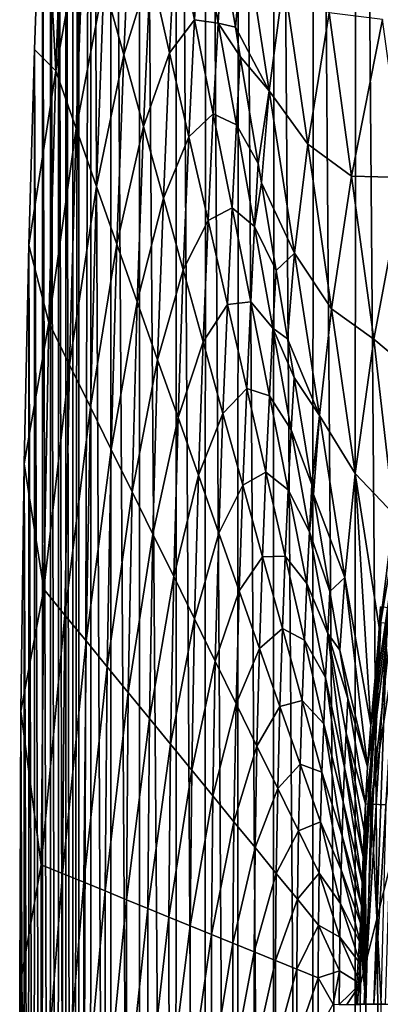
# Model space of a CAD drawing. Header units: metres. Extents: x -23 to 23, y -159 to 23.
# Tile 70 of 89: x -23.5 to -21.08, y 0 to 6.6. Entities that reach past the tile are written whole.
import ezdxf

# ---------------------------------------------------------------- set-up
doc = ezdxf.new("R2010")
doc.units = ezdxf.units.M
doc.layers.add('solid_509541_140_SW0001', color=7, linetype='CONTINUOUS')

msp = doc.modelspace()

# ---------------------------------------------------------------- linework, layer by layer
at = {"layer": 'solid_509541_140_SW0001'}
for points in [[(-20.939508, 18.702385), (-20.947172, -18.692133), (-21.245258, 18.271725)], [(-21.245258, 18.271725), (-21.253025, -18.259867), (-21.529316, 17.827959)], [(-21.245258, 18.271725), (-20.947172, -18.692133), (-21.253025, -18.259867)], [(-21.529316, 17.827959), (-21.538172, -17.812635), (-21.791943, 17.370161)], [(-21.529316, 17.827959), (-21.253025, -18.259867), (-21.538172, -17.812635)], [(-21.791943, 17.370161), (-21.801254, -17.352678), (-22.033232, 16.898043)], [(-21.791943, 17.370161), (-21.538172, -17.812635), (-21.801254, -17.352678)], [(-22.033232, 16.898043), (-22.042055, -16.880318), (-22.251722, 16.414307)], [(-22.033232, 16.898043), (-21.801254, -17.352678), (-22.042055, -16.880318)], [(-22.251722, 16.414307), (-22.259539, -16.397614), (-22.447269, 15.919345)], [(-22.251722, 16.414307), (-22.042055, -16.880318), (-22.259539, -16.397614)], [(-22.447269, 15.919345), (-22.453609, -15.904778), (-22.694496, 15.166884)], [(-22.447269, 15.919345), (-22.259539, -16.397614), (-22.453609, -15.904778)], [(-22.694496, 15.166884), (-22.699368, -15.150041), (-22.886627, 14.399857)], [(-22.694496, 15.166884), (-22.453609, -15.904778), (-22.699368, -15.150041)], [(-22.886627, 14.399857), (-22.88994, -14.379676), (-23.022993, 13.614434)], [(-22.886627, 14.399857), (-22.699368, -15.150041), (-22.88994, -14.379676)], [(-23.022993, 13.614434), (-23.024496, -13.5973), (-23.102457, -12.805938)], [(-23.022993, 13.614434), (-23.102457, -12.805938), (-23.102457, 12.805936)], [(-23.022993, 13.614434), (-22.88994, -14.379676), (-23.024496, -13.5973)], [(-23.144541, -12.109043), (-23.102457, 12.805936), (-23.102457, -12.805938)], [(-23.143948, 12.113911), (-23.102457, 12.805936), (-23.144541, -12.109043)], [(-23.143948, 12.113911), (-23.144541, -12.109043), (-23.189692, 11.302088)], [(-23.189692, 11.302088), (-23.19108, -11.28614), (-23.239666, 10.349774)], [(-23.189692, 11.302088), (-23.144541, -12.109043), (-23.19108, -11.28614)], [(-23.239666, 10.349774), (-23.241535, -10.316863), (-23.292929, 9.233276)], [(-23.239666, 10.349774), (-23.19108, -11.28614), (-23.241535, -10.316863)], [(-23.292929, 9.233276), (-23.29492, -9.177348), (-23.347771, 7.926296)], [(-23.292929, 9.233276), (-23.241535, -10.316863), (-23.29492, -9.177348)], [(-23.347771, 7.926296), (-23.349669, -7.840632), (-23.401287, 6.398634)], [(-23.257088, 6.255486, 9.157319), (-23.347771, 7.926296), (-23.401287, 6.398634)], [(-23.347771, 7.926296), (-23.29492, -9.177348), (-23.349669, -7.840632)], [(-23.257088, 6.255486, 9.157319), (-23.200689, 7.805642, 9.157319), (-23.347771, 7.926296)], [(-23.067722, 7.324924, 18.323795), (-23.200689, 7.805642, 9.157319), (-23.257088, 6.255486, 9.157319)], [(-22.80179, 6.363489, 36.65675), (-22.752411, 7.50102, 36.65675), (-22.934757, 6.844207, 27.490273)], [(-22.62322, 6.938843, 45.823227), (-22.752411, 7.50102, 36.65675), (-22.80179, 6.363489, 36.65675)], [(-23.120554, 5.868329, 18.323795), (-23.067722, 7.324924, 18.323795), (-23.257088, 6.255486, 9.157319)], [(-22.934757, 6.844207, 27.490273), (-23.067722, 7.324924, 18.323795), (-23.120554, 5.868329, 18.323795)], [(-22.494028, 6.376667, 54.9897), (-22.452358, 7.226442, 54.9897), (-22.62322, 6.938843, 45.823227)], [(-22.326769, 6.596828, 64.156181), (-22.452358, 7.226442, 54.9897), (-22.494028, 6.376667, 54.9897)], [(-22.326769, 6.596828, 64.156181), (-22.291452, 7.256773, 64.156181), (-22.452358, 7.226442, 54.9897)], [(-22.168932, 6.575205, 73.322655), (-22.291452, 7.256773, 64.156181), (-22.326769, 6.596828, 64.156181)], [(-22.168932, 6.575205, 73.322655), (-22.140657, 7.069853, 73.322655), (-22.291452, 7.256773, 64.156181)], [(-22.053055, 6.547394, 80.001091), (-21.994186, 7.207975, 80.001091), (-22.140657, 7.069853, 73.322655)], [(-21.825373, 6.120927, 93.33683), (-21.994186, 7.207975, 80.001091), (-22.053055, 6.547394, 80.001091)], [(-21.825373, 6.120927, 93.33683), (-21.727613, 6.867881, 93.33683), (-21.994186, 7.207975, 80.001091)], [(-22.168932, 6.575205, 73.322655), (-22.053055, 6.547394, 80.001091), (-22.140657, 7.069853, 73.322655)], [(-22.668823, 5.882772, 45.823227), (-22.62322, 6.938843, 45.823227), (-22.80179, 6.363489, 36.65675)], [(-22.494028, 6.376667, 54.9897), (-22.62322, 6.938843, 45.823227), (-22.668823, 5.882772, 45.823227)], [(-21.568066, 5.764441, 106.672562), (-21.727613, 6.867881, 93.33683), (-21.825373, 6.120927, 93.33683)], [(-21.568066, 5.764441, 106.672562), (-21.425095, 6.643967, 106.672562), (-21.727613, 6.867881, 93.33683)], [(-22.984018, 5.481172, 27.490273), (-22.934757, 6.844207, 27.490273), (-23.120554, 5.868329, 18.323795)], [(-22.80179, 6.363489, 36.65675), (-22.934757, 6.844207, 27.490273), (-22.984018, 5.481172, 27.490273)], [(-21.274792, 5.550634, 120.008301), (-21.425095, 6.643967, 106.672562), (-21.568066, 5.764441, 106.672562)], [(-21.274792, 5.550634, 120.008301), (-21.06538, 6.600202, 120.008301), (-21.425095, 6.643967, 106.672562)], [(-21.274792, 5.550634, 120.008301), (-20.920494, 5.541731, 133.34404), (-21.06538, 6.600202, 120.008301)], [(-22.364838, 5.81449, 64.156181), (-22.326769, 6.596828, 64.156181), (-22.494028, 6.376667, 54.9897)], [(-22.201178, 5.967212, 73.322655), (-22.326769, 6.596828, 64.156181), (-22.364838, 5.81449, 64.156181)], [(-22.201178, 5.967212, 73.322655), (-22.168932, 6.575205, 73.322655), (-22.326769, 6.596828, 64.156181)], [(-22.046412, 5.893638, 82.489128), (-22.168932, 6.575205, 73.322655), (-22.201178, 5.967212, 73.322655)], [(-22.168932, 6.575205, 73.322655), (-22.020418, 6.352753, 82.489128), (-22.053055, 6.547394, 80.001091)], [(-22.046412, 5.893638, 82.489128), (-22.020418, 6.352753, 82.489128), (-22.168932, 6.575205, 73.322655)], [(-21.825373, 6.120927, 93.33683), (-22.053055, 6.547394, 80.001091), (-22.020418, 6.352753, 82.489128)], [(-23.401287, 6.398634), (-23.403128, -6.273531), (-23.437954, 5.088348)], [(-23.257088, 6.255486, 9.157319), (-23.401287, 6.398634), (-23.437954, 5.088348)], [(-23.401287, 6.398634), (-23.349669, -7.840632), (-23.403128, -6.273531)], [(-22.847485, 5.094015, 36.65675), (-22.80179, 6.363489, 36.65675), (-22.984018, 5.481172, 27.490273)], [(-22.668823, 5.882772, 45.823227), (-22.80179, 6.363489, 36.65675), (-22.847485, 5.094015, 36.65675)], [(-22.535858, 5.402054, 54.9897), (-22.494028, 6.376667, 54.9897), (-22.668823, 5.882772, 45.823227)], [(-22.364838, 5.81449, 64.156181), (-22.494028, 6.376667, 54.9897), (-22.535858, 5.402054, 54.9897)], [(-22.046412, 5.893638, 82.489128), (-21.900177, 5.635653, 91.655609), (-22.020418, 6.352753, 82.489128)], [(-21.900177, 5.635653, 91.655609), (-21.825373, 6.120927, 93.33683), (-22.020418, 6.352753, 82.489128)], [(-23.304195, 4.569026, 9.157319), (-23.257088, 6.255486, 9.157319), (-23.437954, 5.088348)], [(-23.120554, 5.868329, 18.323795), (-23.257088, 6.255486, 9.157319), (-23.304195, 4.569026, 9.157319)], [(-21.900177, 5.635653, 91.655609), (-21.878124, 5.504129, 93.33683), (-21.825373, 6.120927, 93.33683)], [(-21.656559, 5.033879, 106.672562), (-21.825373, 6.120927, 93.33683), (-21.878124, 5.504129, 93.33683)], [(-21.656559, 5.033879, 106.672562), (-21.568066, 5.764441, 106.672562), (-21.825373, 6.120927, 93.33683)], [(-22.235647, 5.252313, 73.322655), (-22.201178, 5.967212, 73.322655), (-22.364838, 5.81449, 64.156181)], [(-22.075586, 5.337597, 82.489128), (-22.201178, 5.967212, 73.322655), (-22.235647, 5.252313, 73.322655)], [(-22.075586, 5.337597, 82.489128), (-22.046412, 5.893638, 82.489128), (-22.201178, 5.967212, 73.322655)], [(-22.710951, 4.706858, 45.823227), (-22.668823, 5.882772, 45.823227), (-22.847485, 5.094015, 36.65675)], [(-22.535858, 5.402054, 54.9897), (-22.668823, 5.882772, 45.823227), (-22.710951, 4.706858, 45.823227)], [(-21.923891, 5.212071, 91.655609), (-22.046412, 5.893638, 82.489128), (-22.075586, 5.337597, 82.489128)], [(-21.923891, 5.212071, 91.655609), (-21.900177, 5.635653, 91.655609), (-22.046412, 5.893638, 82.489128)], [(-23.164654, 4.285233, 18.323795), (-23.120554, 5.868329, 18.323795), (-23.304195, 4.569026, 9.157319)], [(-22.984018, 5.481172, 27.490273), (-23.120554, 5.868329, 18.323795), (-23.164654, 4.285233, 18.323795)], [(-22.402891, 4.921337, 64.156181), (-22.364838, 5.81449, 64.156181), (-22.535858, 5.402054, 54.9897)], [(-22.235647, 5.252313, 73.322655), (-22.364838, 5.81449, 64.156181), (-22.402891, 4.921337, 64.156181)], [(-21.408518, 4.660999, 120.008301), (-21.568066, 5.764441, 106.672562), (-21.656559, 5.033879, 106.672562)], [(-21.408518, 4.660999, 120.008301), (-21.274792, 5.550634, 120.008301), (-21.568066, 5.764441, 106.672562)], [(-21.923891, 5.212071, 91.655609), (-21.878124, 5.504129, 93.33683), (-21.900177, 5.635653, 91.655609)], [(-21.408518, 4.660999, 120.008301), (-21.124491, 4.457302, 133.34404), (-21.274792, 5.550634, 120.008301)], [(-21.274792, 5.550634, 120.008301), (-21.124491, 4.457302, 133.34404), (-20.920494, 5.541731, 133.34404)], [(-23.025112, 4.00144, 27.490273), (-22.984018, 5.481172, 27.490273), (-23.164654, 4.285233, 18.323795)], [(-22.847485, 5.094015, 36.65675), (-22.984018, 5.481172, 27.490273), (-23.025112, 4.00144, 27.490273)], [(-21.923891, 5.212071, 91.655609), (-21.779938, 4.918552, 100.822083), (-21.878124, 5.504129, 93.33683)], [(-21.656559, 5.033879, 106.672562), (-21.878124, 5.504129, 93.33683), (-21.779938, 4.918552, 100.822083)], [(-20.833124, 4.214643, 146.525803), (-20.920494, 5.541731, 133.34404), (-21.124491, 4.457302, 133.34404)], [(-22.574417, 4.319701, 54.9897), (-22.535858, 5.402054, 54.9897), (-22.710951, 4.706858, 45.823227)], [(-22.402891, 4.921337, 64.156181), (-22.535858, 5.402054, 54.9897), (-22.574417, 4.319701, 54.9897)], [(-22.106457, 4.690136, 82.489128), (-22.075586, 5.337597, 82.489128), (-22.235647, 5.252313, 73.322655)], [(-21.949997, 4.707983, 91.655609), (-22.075586, 5.337597, 82.489128), (-22.106457, 4.690136, 82.489128)], [(-21.949997, 4.707983, 91.655609), (-21.923891, 5.212071, 91.655609), (-22.075586, 5.337597, 82.489128)], [(-22.269924, 4.440619, 73.322655), (-22.235647, 5.252313, 73.322655), (-22.402891, 4.921337, 64.156181)], [(-22.106457, 4.690136, 82.489128), (-22.235647, 5.252313, 73.322655), (-22.269924, 4.440619, 73.322655)], [(-21.801369, 4.530504, 100.822083), (-21.923891, 5.212071, 91.655609), (-21.949997, 4.707983, 91.655609)], [(-21.801369, 4.530504, 100.822083), (-21.779938, 4.918552, 100.822083), (-21.923891, 5.212071, 91.655609)], [(-23.437954, 5.088348), (-23.439806, -4.925216), (-23.468952, 3.621681)], [(-23.304195, 4.569026, 9.157319), (-23.437954, 5.088348), (-23.468952, 3.621681)], [(-23.437954, 5.088348), (-23.403128, -6.273531), (-23.439806, -4.925216)], [(-22.885571, 3.717648, 36.65675), (-22.847485, 5.094015, 36.65675), (-23.025112, 4.00144, 27.490273)], [(-22.710951, 4.706858, 45.823227), (-22.847485, 5.094015, 36.65675), (-22.885571, 3.717648, 36.65675)], [(-21.703194, 4.460865, 106.672562), (-21.656559, 5.033879, 106.672562), (-21.779938, 4.918552, 100.822083)], [(-21.487747, 3.946832, 120.008301), (-21.656559, 5.033879, 106.672562), (-21.703194, 4.460865, 106.672562)], [(-21.487747, 3.946832, 120.008301), (-21.408518, 4.660999, 120.008301), (-21.656559, 5.033879, 106.672562)], [(-22.437881, 3.932544, 64.156181), (-22.402891, 4.921337, 64.156181), (-22.574417, 4.319701, 54.9897)], [(-22.269924, 4.440619, 73.322655), (-22.402891, 4.921337, 64.156181), (-22.437881, 3.932544, 64.156181)], [(-21.801369, 4.530504, 100.822083), (-21.703194, 4.460865, 106.672562), (-21.779938, 4.918552, 100.822083)], [(-22.746029, 3.433855, 45.823227), (-22.710951, 4.706858, 45.823227), (-22.885571, 3.717648, 36.65675)], [(-22.574417, 4.319701, 54.9897), (-22.710951, 4.706858, 45.823227), (-22.746029, 3.433855, 45.823227)], [(-22.136959, 3.959902, 82.489128), (-22.106457, 4.690136, 82.489128), (-22.269924, 4.440619, 73.322655)], [(-21.977266, 4.127959, 91.655609), (-22.106457, 4.690136, 82.489128), (-22.136959, 3.959902, 82.489128)], [(-21.977266, 4.127959, 91.655609), (-21.949997, 4.707983, 91.655609), (-22.106457, 4.690136, 82.489128)], [(-21.824406, 4.078368, 100.822083), (-21.949997, 4.707983, 91.655609), (-21.977266, 4.127959, 91.655609)], [(-21.824406, 4.078368, 100.822083), (-21.801369, 4.530504, 100.822083), (-21.949997, 4.707983, 91.655609)], [(-21.487747, 3.946832, 120.008301), (-21.24897, 3.557558, 133.34404), (-21.408518, 4.660999, 120.008301)], [(-21.408518, 4.660999, 120.008301), (-21.24897, 3.557558, 133.34404), (-21.124491, 4.457302, 133.34404)], [(-23.337893, 2.782308, 9.157319), (-23.304195, 4.569026, 9.157319), (-23.468952, 3.621681)], [(-23.164654, 4.285233, 18.323795), (-23.304195, 4.569026, 9.157319), (-23.337893, 2.782308, 9.157319)], [(-21.678848, 3.848937, 109.988564), (-21.801369, 4.530504, 100.822083), (-21.824406, 4.078368, 100.822083)], [(-21.801369, 4.530504, 100.822083), (-21.659697, 4.201452, 109.988564), (-21.703194, 4.460865, 106.672562)], [(-21.678848, 3.848937, 109.988564), (-21.659697, 4.201452, 109.988564), (-21.801369, 4.530504, 100.822083)], [(-22.301348, 3.545387, 73.322655), (-22.269924, 4.440619, 73.322655), (-22.437881, 3.932544, 64.156181)], [(-22.136959, 3.959902, 82.489128), (-22.269924, 4.440619, 73.322655), (-22.301348, 3.545387, 73.322655)], [(-21.487747, 3.946832, 120.008301), (-21.703194, 4.460865, 106.672562), (-21.659697, 4.201452, 109.988564)], [(-20.989363, 3.285606, 146.522964), (-21.124491, 4.457302, 133.34404), (-21.24897, 3.557558, 133.34404)], [(-20.989363, 3.285606, 146.522964), (-20.833124, 4.214643, 146.525803), (-21.124491, 4.457302, 133.34404)], [(-22.606487, 3.150063, 54.9897), (-22.574417, 4.319701, 54.9897), (-22.746029, 3.433855, 45.823227)], [(-22.437881, 3.932544, 64.156181), (-22.574417, 4.319701, 54.9897), (-22.606487, 3.150063, 54.9897)], [(-23.19619, 2.609091, 18.323795), (-23.164654, 4.285233, 18.323795), (-23.337893, 2.782308, 9.157319)], [(-23.025112, 4.00144, 27.490273), (-23.164654, 4.285233, 18.323795), (-23.19619, 2.609091, 18.323795)], [(-21.678848, 3.848937, 109.988564), (-21.539457, 3.484351, 119.155037), (-21.659697, 4.201452, 109.988564)], [(-21.539457, 3.484351, 119.155037), (-21.487747, 3.946832, 120.008301), (-21.659697, 4.201452, 109.988564)], [(-22.003992, 3.479184, 91.655609), (-21.977266, 4.127959, 91.655609), (-22.136959, 3.959902, 82.489128)], [(-21.848076, 3.565783, 100.822083), (-21.977266, 4.127959, 91.655609), (-22.003992, 3.479184, 91.655609)], [(-21.848076, 3.565783, 100.822083), (-21.824406, 4.078368, 100.822083), (-21.977266, 4.127959, 91.655609)], [(-21.698814, 3.448753, 109.988564), (-21.824406, 4.078368, 100.822083), (-21.848076, 3.565783, 100.822083)], [(-21.698814, 3.448753, 109.988564), (-21.678848, 3.848937, 109.988564), (-21.824406, 4.078368, 100.822083)], [(-23.054489, 2.435874, 27.490273), (-23.025112, 4.00144, 27.490273), (-23.19619, 2.609091, 18.323795)], [(-22.885571, 3.717648, 36.65675), (-23.025112, 4.00144, 27.490273), (-23.054489, 2.435874, 27.490273)], [(-22.164814, 3.15823, 82.489128), (-22.136959, 3.959902, 82.489128), (-22.301348, 3.545387, 73.322655)], [(-22.003992, 3.479184, 91.655609), (-22.136959, 3.959902, 82.489128), (-22.164814, 3.15823, 82.489128)], [(-22.466946, 2.86627, 64.156181), (-22.437881, 3.932544, 64.156181), (-22.606487, 3.150063, 54.9897)], [(-22.301348, 3.545387, 73.322655), (-22.437881, 3.932544, 64.156181), (-22.466946, 2.86627, 64.156181)], [(-21.539457, 3.484351, 119.155037), (-21.528265, 3.4176, 120.008301), (-21.487747, 3.946832, 120.008301)], [(-21.528265, 3.4176, 120.008301), (-21.318933, 2.859784, 133.34404), (-21.487747, 3.946832, 120.008301)], [(-21.487747, 3.946832, 120.008301), (-21.318933, 2.859784, 133.34404), (-21.24897, 3.557558, 133.34404)], [(-21.556328, 3.16737, 119.155037), (-21.678848, 3.848937, 109.988564), (-21.698814, 3.448753, 109.988564)], [(-21.556328, 3.16737, 119.155037), (-21.539457, 3.484351, 119.155037), (-21.678848, 3.848937, 109.988564)], [(-20.856142, 3.880975, 146.772568), (-21.165842, 1.590687, 146.518097), (-21.18054, 1.343796, 146.517105)], [(-21.142872, 1.341892, 146.772568), (-20.856142, 3.880975, 146.772568), (-21.18054, 1.343796, 146.517105)], [(-20.856142, 3.880975, 146.772568), (-21.145666, 1.871194, 146.51889), (-21.165842, 1.590687, 146.518097)], [(-20.856142, 3.880975, 146.772568), (-21.086628, 2.511692, 146.520645), (-21.145666, 1.871194, 146.51889)], [(-20.755663, 3.863407, 147.010071), (-20.856142, 3.880975, 146.772568), (-21.142872, 1.341892, 146.772568)], [(-21.041, 1.336682, 147.010071), (-20.755663, 3.863407, 147.010071), (-21.142872, 1.341892, 146.772568)], [(-20.856142, 3.880975, 146.772568), (-20.989363, 3.285606, 146.522964), (-21.086628, 2.511692, 146.520645)], [(-22.912788, 2.262657, 36.65675), (-22.885571, 3.717648, 36.65675), (-23.054489, 2.435874, 27.490273)], [(-22.746029, 3.433855, 45.823227), (-22.885571, 3.717648, 36.65675), (-22.912788, 2.262657, 36.65675)], [(-23.468952, 3.621681), (-23.470686, -3.413205), (-23.491098, 1.964217)], [(-23.337893, 2.782308, 9.157319), (-23.468952, 3.621681), (-23.491098, 1.964217)], [(-23.468952, 3.621681), (-23.439806, -4.925216), (-23.470686, -3.413205)], [(-21.871025, 2.998467, 100.822083), (-21.848076, 3.565783, 100.822083), (-22.003992, 3.479184, 91.655609)], [(-21.718885, 3.003606, 109.988564), (-21.848076, 3.565783, 100.822083), (-21.871025, 2.998467, 100.822083)], [(-21.718885, 3.003606, 109.988564), (-21.698814, 3.448753, 109.988564), (-21.848076, 3.565783, 100.822083)], [(-22.327404, 2.582477, 73.322655), (-22.301348, 3.545387, 73.322655), (-22.466946, 2.86627, 64.156181)], [(-22.164814, 3.15823, 82.489128), (-22.301348, 3.545387, 73.322655), (-22.327404, 2.582477, 73.322655)], [(-21.145666, 1.871194, 146.51889), (-21.24897, 3.557558, 133.34404), (-21.318933, 2.859784, 133.34404)], [(-21.086628, 2.511692, 146.520645), (-20.989363, 3.285606, 146.522964), (-21.24897, 3.557558, 133.34404)], [(-21.145666, 1.871194, 146.51889), (-21.086628, 2.511692, 146.520645), (-21.24897, 3.557558, 133.34404)], [(-22.771086, 2.08944, 45.823227), (-22.746029, 3.433855, 45.823227), (-22.912788, 2.262657, 36.65675)], [(-22.606487, 3.150063, 54.9897), (-22.746029, 3.433855, 45.823227), (-22.771086, 2.08944, 45.823227)], [(-22.02828, 2.771073, 91.655609), (-22.003992, 3.479184, 91.655609), (-22.164814, 3.15823, 82.489128)], [(-21.871025, 2.998467, 100.822083), (-22.003992, 3.479184, 91.655609), (-22.02828, 2.771073, 91.655609)], [(-21.573225, 2.819138, 119.155037), (-21.698814, 3.448753, 109.988564), (-21.718885, 3.003606, 109.988564)], [(-21.573225, 2.819138, 119.155037), (-21.556328, 3.16737, 119.155037), (-21.698814, 3.448753, 109.988564)], [(-21.556328, 3.16737, 119.155037), (-21.528265, 3.4176, 120.008301), (-21.539457, 3.484351, 119.155037)], [(-21.556328, 3.16737, 119.155037), (-21.419218, 2.767251, 128.321518), (-21.528265, 3.4176, 120.008301)], [(-21.419218, 2.767251, 128.321518), (-21.318933, 2.859784, 133.34404), (-21.528265, 3.4176, 120.008301)], [(-21.573225, 2.819138, 119.155037), (-21.433807, 2.485803, 128.321518), (-21.556328, 3.16737, 119.155037)], [(-21.556328, 3.16737, 119.155037), (-21.433807, 2.485803, 128.321518), (-21.419218, 2.767251, 128.321518)], [(-22.629385, 1.916223, 54.9897), (-22.606487, 3.150063, 54.9897), (-22.771086, 2.08944, 45.823227)], [(-22.466946, 2.86627, 64.156181), (-22.606487, 3.150063, 54.9897), (-22.629385, 1.916223, 54.9897)], [(-22.187862, 2.298685, 82.489128), (-22.164814, 3.15823, 82.489128), (-22.327404, 2.582477, 73.322655)], [(-22.02828, 2.771073, 91.655609), (-22.164814, 3.15823, 82.489128), (-22.187862, 2.298685, 82.489128)], [(-21.891747, 2.383916, 100.822083), (-21.871025, 2.998467, 100.822083), (-22.02828, 2.771073, 91.655609)], [(-21.73806, 2.51775, 109.988564), (-21.871025, 2.998467, 100.822083), (-21.891747, 2.383916, 100.822083)], [(-21.73806, 2.51775, 109.988564), (-21.718885, 3.003606, 109.988564), (-21.871025, 2.998467, 100.822083)], [(-21.589695, 2.441429, 119.155037), (-21.718885, 3.003606, 109.988564), (-21.73806, 2.51775, 109.988564)], [(-21.589695, 2.441429, 119.155037), (-21.573225, 2.819138, 119.155037), (-21.718885, 3.003606, 109.988564)], [(-22.487684, 1.743006, 64.156181), (-22.466946, 2.86627, 64.156181), (-22.629385, 1.916223, 54.9897)], [(-22.327404, 2.582477, 73.322655), (-22.466946, 2.86627, 64.156181), (-22.487684, 1.743006, 64.156181)], [(-21.419218, 2.767251, 128.321518), (-21.353334, 2.374335, 133.34404), (-21.318933, 2.859784, 133.34404)], [(-21.165842, 1.590687, 146.518097), (-21.318933, 2.859784, 133.34404), (-21.353334, 2.374335, 133.34404)], [(-21.165842, 1.590687, 146.518097), (-21.145666, 1.871194, 146.51889), (-21.318933, 2.859784, 133.34404)], [(-23.355219, 0.934302, 9.157319), (-23.337893, 2.782308, 9.157319), (-23.491098, 1.964217)], [(-23.19619, 2.609091, 18.323795), (-23.337893, 2.782308, 9.157319), (-23.355219, 0.934302, 9.157319)], [(-21.589695, 2.441429, 119.155037), (-21.447634, 2.189523, 128.321518), (-21.573225, 2.819138, 119.155037)], [(-21.573225, 2.819138, 119.155037), (-21.447634, 2.189523, 128.321518), (-21.433807, 2.485803, 128.321518)], [(-22.048321, 2.014892, 91.655609), (-22.02828, 2.771073, 91.655609), (-22.187862, 2.298685, 82.489128)], [(-21.891747, 2.383916, 100.822083), (-22.02828, 2.771073, 91.655609), (-22.048321, 2.014892, 91.655609)], [(-21.433807, 2.485803, 128.321518), (-21.353334, 2.374335, 133.34404), (-21.419218, 2.767251, 128.321518)], [(-21.080473, 2.663083, 151.851959), (-21.24802, 0, 151.851959), (-20.596012, 2.601881, 201.659805)], [(-21.233364, 0, 151.774826), (-21.24802, 0, 151.851959), (-21.080473, 2.663083, 151.851959)], [(-21.078548, 2.559399, 151.774826), (-21.233364, 0, 151.774826), (-21.080473, 2.663083, 151.851959)], [(-23.21241, 0.876069, 18.323795), (-23.19619, 2.609091, 18.323795), (-23.355219, 0.934302, 9.157319)], [(-23.054489, 2.435874, 27.490273), (-23.19619, 2.609091, 18.323795), (-23.21241, 0.876069, 18.323795)], [(-22.345982, 1.569789, 73.322655), (-22.327404, 2.582477, 73.322655), (-22.487684, 1.743006, 64.156181)], [(-22.187862, 2.298685, 82.489128), (-22.327404, 2.582477, 73.322655), (-22.345982, 1.569789, 73.322655)], [(-20.596012, 2.601881, 201.659805), (-21.24802, 0, 151.851959), (-20.759708, 0, 201.659805)], [(-21.755211, 1.99676, 109.988564), (-21.73806, 2.51775, 109.988564), (-21.891747, 2.383916, 100.822083)], [(-21.605093, 2.037032, 119.155037), (-21.73806, 2.51775, 109.988564), (-21.755211, 1.99676, 109.988564)], [(-21.605093, 2.037032, 119.155037), (-21.589695, 2.441429, 119.155037), (-21.73806, 2.51775, 109.988564)], [(-21.190086, 0, 151.709213), (-21.233364, 0, 151.774826), (-21.078548, 2.559399, 151.774826)], [(-21.035587, 2.554183, 151.709213), (-21.190086, 0, 151.709213), (-21.078548, 2.559399, 151.774826)], [(-21.124872, 0, 151.665344), (-21.190086, 0, 151.709213), (-21.035587, 2.554183, 151.709213)], [(-20.970848, 2.546322, 151.665344), (-21.124872, 0, 151.665344), (-21.035587, 2.554183, 151.709213)], [(-20.970848, 2.546322, 151.665344), (-21.048029, 0, 151.649994), (-21.124872, 0, 151.665344)], [(-21.605093, 2.037032, 119.155037), (-21.460505, 1.879252, 128.321518), (-21.589695, 2.441429, 119.155037)], [(-21.589695, 2.441429, 119.155037), (-21.460505, 1.879252, 128.321518), (-21.447634, 2.189523, 128.321518)], [(-21.433807, 2.485803, 128.321518), (-21.447634, 2.189523, 128.321518), (-21.320923, 1.586972, 137.487991)], [(-21.433807, 2.485803, 128.321518), (-21.298977, 2.050151, 137.487991), (-21.353334, 2.374335, 133.34404)], [(-21.433807, 2.485803, 128.321518), (-21.310644, 1.817852, 137.487991), (-21.298977, 2.050151, 137.487991)], [(-21.433807, 2.485803, 128.321518), (-21.320923, 1.586972, 137.487991), (-21.310644, 1.817852, 137.487991)], [(-23.069599, 0.817836, 27.490273), (-23.054489, 2.435874, 27.490273), (-23.21241, 0.876069, 18.323795)], [(-22.912788, 2.262657, 36.65675), (-23.054489, 2.435874, 27.490273), (-23.069599, 0.817836, 27.490273)], [(-21.908779, 1.7311, 100.822083), (-21.891747, 2.383916, 100.822083), (-22.048321, 2.014892, 91.655609)], [(-21.755211, 1.99676, 109.988564), (-21.891747, 2.383916, 100.822083), (-21.908779, 1.7311, 100.822083)], [(-21.165842, 1.590687, 146.518097), (-21.353334, 2.374335, 133.34404), (-21.298977, 2.050151, 137.487991)], [(-22.926788, 0.759603, 36.65675), (-22.912788, 2.262657, 36.65675), (-23.069599, 0.817836, 27.490273)], [(-22.771086, 2.08944, 45.823227), (-22.912788, 2.262657, 36.65675), (-22.926788, 0.759603, 36.65675)], [(-22.204281, 1.396572, 82.489128), (-22.187862, 2.298685, 82.489128), (-22.345982, 1.569789, 73.322655)], [(-22.048321, 2.014892, 91.655609), (-22.187862, 2.298685, 82.489128), (-22.204281, 1.396572, 82.489128)], [(-21.447634, 2.189523, 128.321518), (-21.460505, 1.879252, 128.321518), (-21.329868, 1.357438, 137.487991)], [(-21.447634, 2.189523, 128.321518), (-21.329868, 1.357438, 137.487991), (-21.320923, 1.586972, 137.487991)], [(-22.783978, 0.70137, 45.823227), (-22.771086, 2.08944, 45.823227), (-22.926788, 0.759603, 36.65675)], [(-22.629385, 1.916223, 54.9897), (-22.771086, 2.08944, 45.823227), (-22.783978, 0.70137, 45.823227)], [(-21.310644, 1.817852, 137.487991), (-21.18054, 1.343796, 146.517105), (-21.298977, 2.050151, 137.487991)], [(-21.165842, 1.590687, 146.518097), (-21.298977, 2.050151, 137.487991), (-21.18054, 1.343796, 146.517105)], [(-22.06258, 1.223355, 91.655609), (-22.048321, 2.014892, 91.655609), (-22.204281, 1.396572, 82.489128)], [(-21.908779, 1.7311, 100.822083), (-22.048321, 2.014892, 91.655609), (-22.06258, 1.223355, 91.655609)], [(-21.769238, 1.447307, 109.988564), (-21.755211, 1.99676, 109.988564), (-21.908779, 1.7311, 100.822083)], [(-21.618677, 1.609603, 119.155037), (-21.755211, 1.99676, 109.988564), (-21.769238, 1.447307, 109.988564)], [(-21.618677, 1.609603, 119.155037), (-21.605093, 2.037032, 119.155037), (-21.755211, 1.99676, 109.988564)], [(-21.618677, 1.609603, 119.155037), (-21.472128, 1.556315, 128.321518), (-21.605093, 2.037032, 119.155037)], [(-21.605093, 2.037032, 119.155037), (-21.472128, 1.556315, 128.321518), (-21.460505, 1.879252, 128.321518)], [(-23.491098, 1.964217), (-23.492189, -1.72412), (-23.499756, 0.124536)], [(-23.355219, 0.934302, 9.157319), (-23.491098, 1.964217), (-23.499756, 0.124536)], [(-23.491098, 1.964217), (-23.470686, -3.413205), (-23.492189, -1.72412)], [(-22.641167, 0.643137, 54.9897), (-22.629385, 1.916223, 54.9897), (-22.783978, 0.70137, 45.823227)], [(-22.487684, 1.743006, 64.156181), (-22.629385, 1.916223, 54.9897), (-22.641167, 0.643137, 54.9897)], [(-21.460505, 1.879252, 128.321518), (-21.472128, 1.556315, 128.321518), (-21.337538, 1.129136, 137.487991)], [(-21.460505, 1.879252, 128.321518), (-21.337538, 1.129136, 137.487991), (-21.329868, 1.357438, 137.487991)], [(-21.196503, 0.989466, 146.516251), (-21.310644, 1.817852, 137.487991), (-21.320923, 1.586972, 137.487991)], [(-21.189186, 1.164882, 146.516632), (-21.18054, 1.343796, 146.517105), (-21.310644, 1.817852, 137.487991)], [(-21.196503, 0.989466, 146.516251), (-21.189186, 1.164882, 146.516632), (-21.310644, 1.817852, 137.487991)], [(-22.498356, 0.584904, 64.156181), (-22.487684, 1.743006, 64.156181), (-22.641167, 0.643137, 54.9897)], [(-22.345982, 1.569789, 73.322655), (-22.487684, 1.743006, 64.156181), (-22.498356, 0.584904, 64.156181)], [(-21.920877, 1.050138, 100.822083), (-21.908779, 1.7311, 100.822083), (-22.06258, 1.223355, 91.655609)], [(-21.769238, 1.447307, 109.988564), (-21.908779, 1.7311, 100.822083), (-21.920877, 1.050138, 100.822083)], [(-21.629696, 1.163515, 119.155037), (-21.618677, 1.609603, 119.155037), (-21.769238, 1.447307, 109.988564)], [(-21.629696, 1.163515, 119.155037), (-21.482143, 1.222446, 128.321518), (-21.618677, 1.609603, 119.155037)], [(-21.618677, 1.609603, 119.155037), (-21.482143, 1.222446, 128.321518), (-21.472128, 1.556315, 128.321518)], [(-21.202389, 0.819651, 146.515961), (-21.320923, 1.586972, 137.487991), (-21.329868, 1.357438, 137.487991)], [(-21.202389, 0.819651, 146.515961), (-21.196503, 0.989466, 146.516251), (-21.320923, 1.586972, 137.487991)], [(-22.355545, 0.526671, 73.322655), (-22.345982, 1.569789, 73.322655), (-22.498356, 0.584904, 64.156181)], [(-22.204281, 1.396572, 82.489128), (-22.345982, 1.569789, 73.322655), (-22.355545, 0.526671, 73.322655)], [(-21.472128, 1.556315, 128.321518), (-21.482143, 1.222446, 128.321518), (-21.34396, 0.901917, 137.487991)], [(-21.472128, 1.556315, 128.321518), (-21.34396, 0.901917, 137.487991), (-21.337538, 1.129136, 137.487991)], [(-22.212734, 0.468439, 82.489128), (-22.204281, 1.396572, 82.489128), (-22.355545, 0.526671, 73.322655)], [(-22.06258, 1.223355, 91.655609), (-22.204281, 1.396572, 82.489128), (-22.212734, 0.468439, 82.489128)], [(-21.779177, 0.876921, 109.988564), (-21.769238, 1.447307, 109.988564), (-21.920877, 1.050138, 100.822083)], [(-21.629696, 1.163515, 119.155037), (-21.769238, 1.447307, 109.988564), (-21.779177, 0.876921, 109.988564)], [(-21.206865, 0.65904, 146.515762), (-21.329868, 1.357438, 137.487991), (-21.337538, 1.129136, 137.487991)], [(-21.206865, 0.65904, 146.515762), (-21.202389, 0.819651, 146.515961), (-21.329868, 1.357438, 137.487991)], [(-21.177956, 0.000171, 146.771347), (-21.18054, 1.343796, 146.517105), (-21.189186, 1.164882, 146.516632)], [(-21.142872, 1.341892, 146.772568), (-21.18054, 1.343796, 146.517105), (-21.177956, 0.000171, 146.771347)], [(-21.142872, 1.341892, 146.772568), (-21.177956, 0.000171, 146.771347), (-21.076256, 0.00016, 147.008972)], [(-21.041, 1.336682, 147.010071), (-21.142872, 1.341892, 146.772568), (-21.076256, 0.00016, 147.008972)], [(-22.069925, 0.410206, 91.655609), (-22.06258, 1.223355, 91.655609), (-22.212734, 0.468439, 82.489128)], [(-21.920877, 1.050138, 100.822083), (-22.06258, 1.223355, 91.655609), (-22.069925, 0.410206, 91.655609)], [(-21.629696, 1.163515, 119.155037), (-21.490154, 0.879722, 128.321518), (-21.482143, 1.222446, 128.321518)], [(-21.482143, 1.222446, 128.321518), (-21.490154, 0.879722, 128.321518), (-21.349112, 0.675603, 137.487991)], [(-21.482143, 1.222446, 128.321518), (-21.349112, 0.675603, 137.487991), (-21.34396, 0.901917, 137.487991)], [(-21.637474, 0.703704, 119.155037), (-21.629696, 1.163515, 119.155037), (-21.779177, 0.876921, 109.988564)], [(-21.637474, 0.703704, 119.155037), (-21.490154, 0.879722, 128.321518), (-21.629696, 1.163515, 119.155037)], [(-21.20969, 0.532216, 146.515671), (-21.337538, 1.129136, 137.487991), (-21.34396, 0.901917, 137.487991)], [(-21.20969, 0.532216, 146.515671), (-21.206865, 0.65904, 146.515762), (-21.337538, 1.129136, 137.487991)], [(-21.177956, 0.000171, 146.771347), (-21.189186, 1.164882, 146.516632), (-21.196503, 0.989466, 146.516251)], [(-21.927114, 0.351973, 100.822083), (-21.920877, 1.050138, 100.822083), (-22.069925, 0.410206, 91.655609)], [(-21.779177, 0.876921, 109.988564), (-21.920877, 1.050138, 100.822083), (-21.927114, 0.351973, 100.822083)], [(-23.354664, -0.934289, 9.157319), (-23.355219, 0.934302, 9.157319), (-23.499756, 0.124536)], [(-23.21241, 0.876069, 18.323795), (-23.355219, 0.934302, 9.157319), (-23.354664, -0.934289, 9.157319)], [(-21.177956, 0.000171, 146.771347), (-21.196503, 0.989466, 146.516251), (-21.202389, 0.819651, 146.515961)], [(-23.211897, -0.876057, 18.323795), (-23.21241, 0.876069, 18.323795), (-23.354664, -0.934289, 9.157319)], [(-23.069599, 0.817836, 27.490273), (-23.21241, 0.876069, 18.323795), (-23.211897, -0.876057, 18.323795)], [(-21.784304, 0.29374, 109.988564), (-21.779177, 0.876921, 109.988564), (-21.927114, 0.351973, 100.822083)], [(-21.637474, 0.703704, 119.155037), (-21.779177, 0.876921, 109.988564), (-21.784304, 0.29374, 109.988564)], [(-21.637474, 0.703704, 119.155037), (-21.495773, 0.530487, 128.321518), (-21.490154, 0.879722, 128.321518)], [(-21.490154, 0.879722, 128.321518), (-21.495773, 0.530487, 128.321518), (-21.352919, 0.44999, 137.487991)], [(-21.490154, 0.879722, 128.321518), (-21.352919, 0.44999, 137.487991), (-21.349112, 0.675603, 137.487991)], [(-21.211983, 0.402522, 146.515594), (-21.34396, 0.901917, 137.487991), (-21.349112, 0.675603, 137.487991)], [(-21.211983, 0.402522, 146.515594), (-21.20969, 0.532216, 146.515671), (-21.34396, 0.901917, 137.487991)], [(-23.06913, -0.817825, 27.490273), (-23.069599, 0.817836, 27.490273), (-23.211897, -0.876057, 18.323795)], [(-22.926788, 0.759603, 36.65675), (-23.069599, 0.817836, 27.490273), (-23.06913, -0.817825, 27.490273)], [(-21.177956, 0.000171, 146.771347), (-21.202389, 0.819651, 146.515961), (-21.206865, 0.65904, 146.515762)], [(-22.926363, -0.759593, 36.65675), (-22.926788, 0.759603, 36.65675), (-23.06913, -0.817825, 27.490273)], [(-22.783978, 0.70137, 45.823227), (-22.926788, 0.759603, 36.65675), (-22.926363, -0.759593, 36.65675)], [(-22.783596, -0.701361, 45.823227), (-22.783978, 0.70137, 45.823227), (-22.926363, -0.759593, 36.65675)], [(-22.641167, 0.643137, 54.9897), (-22.783978, 0.70137, 45.823227), (-22.783596, -0.701361, 45.823227)], [(-21.641493, 0.235507, 119.155037), (-21.637474, 0.703704, 119.155037), (-21.784304, 0.29374, 109.988564)], [(-21.641493, 0.235507, 119.155037), (-21.495773, 0.530487, 128.321518), (-21.637474, 0.703704, 119.155037)], [(-21.213718, 0.271066, 146.515564), (-21.349112, 0.675603, 137.487991), (-21.352919, 0.44999, 137.487991)], [(-21.213718, 0.271066, 146.515564), (-21.211983, 0.402522, 146.515594), (-21.349112, 0.675603, 137.487991)], [(-22.640829, -0.643129, 54.9897), (-22.641167, 0.643137, 54.9897), (-22.783596, -0.701361, 45.823227)], [(-22.498356, 0.584904, 64.156181), (-22.641167, 0.643137, 54.9897), (-22.640829, -0.643129, 54.9897)], [(-21.177956, 0.000171, 146.771347), (-21.206865, 0.65904, 146.515762), (-21.20969, 0.532216, 146.515671)], [(-22.498062, -0.584897, 64.156181), (-22.498356, 0.584904, 64.156181), (-22.640829, -0.643129, 54.9897)], [(-22.355545, 0.526671, 73.322655), (-22.498356, 0.584904, 64.156181), (-22.498062, -0.584897, 64.156181)], [(-21.641493, 0.235507, 119.155037), (-21.498682, 0.177274, 128.321518), (-21.495773, 0.530487, 128.321518)], [(-21.495773, 0.530487, 128.321518), (-21.498682, 0.177274, 128.321518), (-21.355284, 0.224856, 137.487991)], [(-21.495773, 0.530487, 128.321518), (-21.355284, 0.224856, 137.487991), (-21.352919, 0.44999, 137.487991)], [(-21.177956, 0.000171, 146.771347), (-21.20969, 0.532216, 146.515671), (-21.211983, 0.402522, 146.515594)], [(-22.355295, -0.526665, 73.322655), (-22.355545, 0.526671, 73.322655), (-22.498062, -0.584897, 64.156181)], [(-22.212734, 0.468439, 82.489128), (-22.355545, 0.526671, 73.322655), (-22.355295, -0.526665, 73.322655)], [(-22.212528, -0.468433, 82.489128), (-22.212734, 0.468439, 82.489128), (-22.355295, -0.526665, 73.322655)], [(-22.069925, 0.410206, 91.655609), (-22.212734, 0.468439, 82.489128), (-22.212528, -0.468433, 82.489128)], [(-22.069759, -0.410201, 91.655609), (-22.069925, 0.410206, 91.655609), (-22.212528, -0.468433, 82.489128)], [(-21.927114, 0.351973, 100.822083), (-22.069925, 0.410206, 91.655609), (-22.069759, -0.410201, 91.655609)], [(-21.214865, 0.137682, 146.515564), (-21.352919, 0.44999, 137.487991), (-21.355284, 0.224856, 137.487991)], [(-21.214865, 0.137682, 146.515564), (-21.213718, 0.271066, 146.515564), (-21.352919, 0.44999, 137.487991)], [(-21.213718, 0.271066, 146.515564), (-21.215351, -0.000093, 146.515594), (-21.211983, 0.402522, 146.515594)], [(-21.177956, 0.000171, 146.771347), (-21.211983, 0.402522, 146.515594), (-21.215351, -0.000093, 146.515594)], [(-21.926992, -0.351968, 100.822083), (-21.927114, 0.351973, 100.822083), (-22.069759, -0.410201, 91.655609)], [(-21.784304, 0.29374, 109.988564), (-21.927114, 0.351973, 100.822083), (-21.926992, -0.351968, 100.822083)], [(-21.784225, -0.293736, 109.988564), (-21.784304, 0.29374, 109.988564), (-21.926992, -0.351968, 100.822083)], [(-21.641493, 0.235507, 119.155037), (-21.784304, 0.29374, 109.988564), (-21.784225, -0.293736, 109.988564)], [(-21.214865, 0.137682, 146.515564), (-21.215351, -0.000093, 146.515594), (-21.213718, 0.271066, 146.515564)], [(-21.641459, -0.235504, 119.155037), (-21.641493, 0.235507, 119.155037), (-21.784225, -0.293736, 109.988564)], [(-21.641459, -0.235504, 119.155037), (-21.498682, 0.177274, 128.321518), (-21.641493, 0.235507, 119.155037)], [(-21.498682, 0.177274, 128.321518), (-21.398012, 0, 134.80098), (-21.355284, 0.224856, 137.487991)], [(-21.398012, 0, 134.80098), (-21.356094, -0.00003, 137.489273), (-21.355284, 0.224856, 137.487991)], [(-21.214865, 0.137682, 146.515564), (-21.355284, 0.224856, 137.487991), (-21.356094, -0.00003, 137.489273)], [(-21.641459, -0.235504, 119.155037), (-21.498692, -0.177272, 128.321518), (-21.498682, 0.177274, 128.321518)], [(-21.498682, 0.177274, 128.321518), (-21.498692, -0.177272, 128.321518), (-21.398012, 0, 134.80098)], [(-21.214865, 0.137682, 146.515564), (-21.356094, -0.00003, 137.489273), (-21.306602, -0.00006, 140.663437)], [(-21.214865, 0.137682, 146.515564), (-21.306602, -0.00006, 140.663437), (-21.215351, -0.000093, 146.515594)], [(-23.354664, -0.934289, 9.157319), (-23.499756, 0.124536), (-23.492189, -1.72412)], [(-21.181393, -149, 146.758835), (-21.177956, 0.000171, 146.771347), (-21.215351, -0.000093, 146.515594)], [(-21.181393, -149, 146.758835), (-21.177954, -149, 146.771347), (-21.177956, 0.000171, 146.771347)], [(-21.081358, -149, 147.000244), (-21.076256, 0.00016, 147.008972), (-21.177956, 0.000171, 146.771347)], [(-21.177954, -149, 146.771347), (-21.081358, -149, 147.000244), (-21.177956, 0.000171, 146.771347)]]:
    msp.add_3dface(points, dxfattribs=at)

doc.saveas('drawing.dxf')
